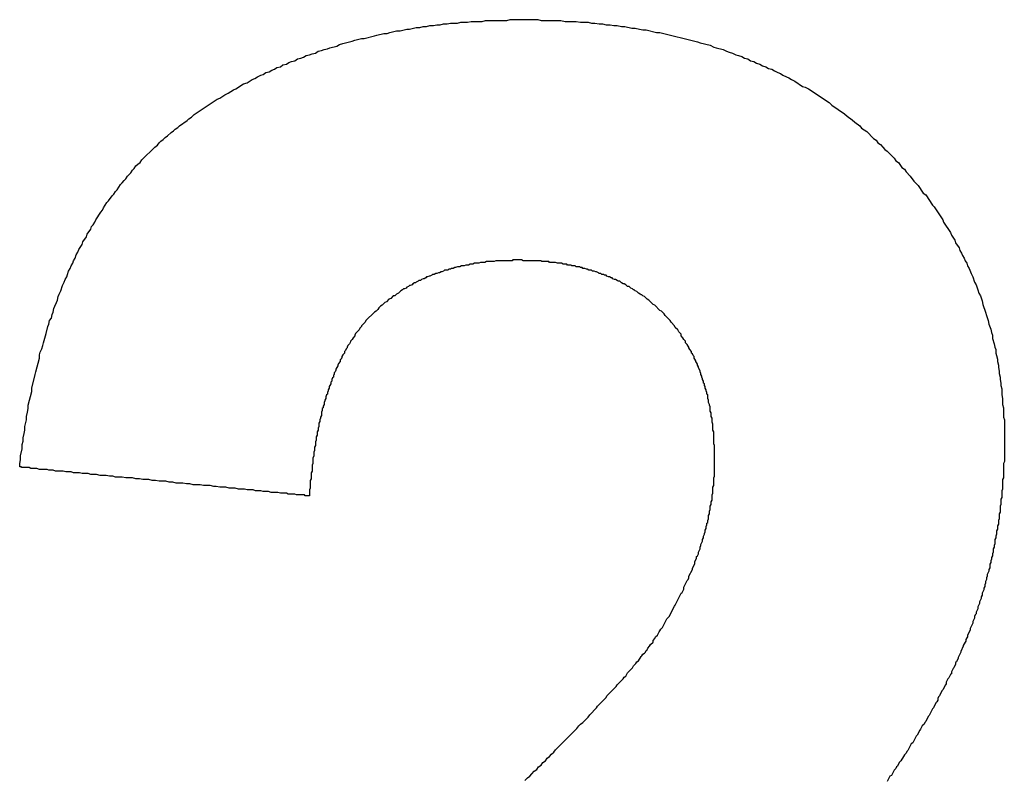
# Model space of a CAD drawing. Header units: millimetres. Extents: x -641 to 119, y -160 to 916.
# Tile 51 of 61: x -403.055 to -401.903, y 536.685 to 537.573. Entities that reach past the tile are written whole.
import ezdxf

# ---------------------------------------------------------------- set-up
doc = ezdxf.new("R2010")
doc.units = ezdxf.units.MM
doc.header["$LTSCALE"] = 32.67
doc.layers.get('0').update_dxf_attribs({"linetype": 'CONTINUOUS'})

msp = doc.modelspace()

# ---------------------------------------------------------------- linework, layer by layer
at = {"color": 7, "linetype": 'Continuous'}
for p, q in [((-402.5551, 537.5685), (-402.5511, 537.5695)), ((-402.5511, 537.5695), (-402.5431, 537.5695)), ((-402.5431, 537.5695), (-402.5391, 537.5705)), ((-402.5391, 537.5705), (-402.5311, 537.5705)), ((-402.5311, 537.5705), (-402.5271, 537.5715)), ((-402.5271, 537.5715), (-402.5141, 537.5715)), ((-402.5141, 537.5715), (-402.5101, 537.5725)), ((-402.5101, 537.5725), (-402.4851, 537.5725)), ((-402.4851, 537.5725), (-402.4811, 537.5735)), ((-402.4811, 537.5735), (-402.4491, 537.5735)), ((-402.4491, 537.5735), (-402.4451, 537.5725)), ((-402.4451, 537.5725), (-402.4221, 537.5725)), ((-402.4221, 537.5725), (-402.4171, 537.5715)), ((-402.4171, 537.5715), (-402.4041, 537.5715)), ((-402.4041, 537.5715), (-402.3991, 537.5705)), ((-402.3991, 537.5705), (-402.3901, 537.5705)), ((-402.3901, 537.5705), (-402.3861, 537.5695)), ((-402.3861, 537.5695), (-402.3821, 537.5695)), ((-402.3821, 537.5695), (-402.3771, 537.5685)), ((-402.6251, 537.5575), (-402.6221, 537.5585)), ((-402.6221, 537.5585), (-402.6141, 537.5605)), ((-402.6141, 537.5605), (-402.6101, 537.5605)), ((-402.6101, 537.5605), (-402.6021, 537.5625)), ((-402.6021, 537.5625), (-402.5991, 537.5625)), ((-402.5991, 537.5625), (-402.5911, 537.5645)), ((-402.5911, 537.5645), (-402.5871, 537.5645)), ((-402.5871, 537.5645), (-402.5831, 537.5655)), ((-402.5831, 537.5655), (-402.5791, 537.5655)), ((-402.5791, 537.5655), (-402.5751, 537.5665)), ((-402.5751, 537.5665), (-402.5711, 537.5665)), ((-402.5711, 537.5665), (-402.5671, 537.5675)), ((-402.5671, 537.5675), (-402.5631, 537.5675)), ((-402.5631, 537.5675), (-402.5591, 537.5685)), ((-402.5591, 537.5685), (-402.5551, 537.5685)), ((-402.3771, 537.5685), (-402.3731, 537.5685)), ((-402.3731, 537.5685), (-402.3691, 537.5675)), ((-402.3691, 537.5675), (-402.3641, 537.5675)), ((-402.3641, 537.5675), (-402.3601, 537.5665)), ((-402.3601, 537.5665), (-402.3561, 537.5665)), ((-402.3561, 537.5665), (-402.3511, 537.5655)), ((-402.3511, 537.5655), (-402.3471, 537.5655)), ((-402.3471, 537.5655), (-402.3391, 537.5635)), ((-402.3391, 537.5635), (-402.3351, 537.5635)), ((-402.3351, 537.5635), (-402.3301, 537.5625)), ((-402.3301, 537.5625), (-402.3261, 537.5615)), ((-402.3261, 537.5615), (-402.3221, 537.5615)), ((-402.3221, 537.5615), (-402.3101, 537.5585)), ((-402.3101, 537.5585), (-402.3061, 537.5585)), ((-402.3061, 537.5585), (-402.2621, 537.5475)), ((-402.6771, 537.5455), (-402.6741, 537.5465)), ((-402.6741, 537.5465), (-402.6661, 537.5485)), ((-402.6661, 537.5485), (-402.6631, 537.5495)), ((-402.6631, 537.5495), (-402.6551, 537.5515)), ((-402.6551, 537.5515), (-402.6521, 537.5515)), ((-402.6521, 537.5515), (-402.6401, 537.5545)), ((-402.6401, 537.5545), (-402.6371, 537.5555)), ((-402.6371, 537.5555), (-402.6291, 537.5575)), ((-402.6291, 537.5575), (-402.6251, 537.5575)), ((-402.2621, 537.5475), (-402.2591, 537.5465)), ((-402.2591, 537.5465), (-402.2471, 537.5435)), ((-402.7091, 537.5345), (-402.7061, 537.5365)), ((-402.7061, 537.5365), (-402.7021, 537.5375)), ((-402.7021, 537.5375), (-402.6991, 537.5385)), ((-402.6991, 537.5385), (-402.6951, 537.5395)), ((-402.6951, 537.5395), (-402.6921, 537.5405)), ((-402.6921, 537.5405), (-402.6841, 537.5425)), ((-402.6841, 537.5425), (-402.6811, 537.5445)), ((-402.6811, 537.5445), (-402.6771, 537.5455)), ((-402.2471, 537.5435), (-402.2431, 537.5415)), ((-402.2431, 537.5415), (-402.2401, 537.5405)), ((-402.2401, 537.5405), (-402.2321, 537.5385)), ((-402.2321, 537.5385), (-402.2281, 537.5365)), ((-402.2281, 537.5365), (-402.2251, 537.5355)), ((-402.2251, 537.5355), (-402.2211, 537.5345)), ((-402.7431, 537.5215), (-402.7401, 537.5235)), ((-402.7401, 537.5235), (-402.7371, 537.5245)), ((-402.7371, 537.5245), (-402.7331, 537.5255)), ((-402.7331, 537.5255), (-402.7301, 537.5275)), ((-402.7301, 537.5275), (-402.7261, 537.5285)), ((-402.7261, 537.5285), (-402.7231, 537.5295)), ((-402.7231, 537.5295), (-402.7201, 537.5315)), ((-402.7201, 537.5315), (-402.7161, 537.5325)), ((-402.7161, 537.5325), (-402.7131, 537.5335)), ((-402.7131, 537.5335), (-402.7091, 537.5345)), ((-402.2211, 537.5345), (-402.2171, 537.5325)), ((-402.2171, 537.5325), (-402.2141, 537.5315)), ((-402.2141, 537.5315), (-402.2101, 537.5305)), ((-402.2101, 537.5305), (-402.2071, 537.5285)), ((-402.2071, 537.5285), (-402.2031, 537.5275)), ((-402.2031, 537.5275), (-402.2001, 537.5255)), ((-402.2001, 537.5255), (-402.1961, 537.5245)), ((-402.1961, 537.5245), (-402.1931, 537.5225)), ((-402.7671, 537.5115), (-402.7631, 537.5125)), ((-402.7631, 537.5125), (-402.7601, 537.5145)), ((-402.7601, 537.5145), (-402.7571, 537.5155)), ((-402.7571, 537.5155), (-402.7541, 537.5175)), ((-402.7541, 537.5175), (-402.7501, 537.5185)), ((-402.7501, 537.5185), (-402.7471, 537.5205)), ((-402.7471, 537.5205), (-402.7431, 537.5215)), ((-402.1931, 537.5225), (-402.1891, 537.5215)), ((-402.1891, 537.5215), (-402.1861, 537.5195)), ((-402.1861, 537.5195), (-402.1821, 537.5185)), ((-402.1821, 537.5185), (-402.1791, 537.5165)), ((-402.1791, 537.5165), (-402.1751, 537.5155)), ((-402.1751, 537.5155), (-402.1721, 537.5135)), ((-402.1721, 537.5135), (-402.1681, 537.5115)), ((-402.7891, 537.4995), (-402.7831, 537.5035)), ((-402.7831, 537.5035), (-402.7801, 537.5045)), ((-402.7801, 537.5045), (-402.7771, 537.5065)), ((-402.7771, 537.5065), (-402.7731, 537.5085)), ((-402.7731, 537.5085), (-402.7701, 537.5095)), ((-402.7701, 537.5095), (-402.7671, 537.5115)), ((-402.1681, 537.5115), (-402.1651, 537.5105)), ((-402.1651, 537.5105), (-402.1621, 537.5085)), ((-402.1621, 537.5085), (-402.1581, 537.5065)), ((-402.1581, 537.5065), (-402.1551, 537.5055)), ((-402.1551, 537.5055), (-402.1521, 537.5035)), ((-402.1521, 537.5035), (-402.1481, 537.5015)), ((-402.1481, 537.5015), (-402.1391, 537.4955)), ((-402.8111, 537.4875), (-402.8051, 537.4915)), ((-402.8051, 537.4915), (-402.8021, 537.4925)), ((-402.8021, 537.4925), (-402.7931, 537.4985)), ((-402.7931, 537.4985), (-402.7891, 537.4995)), ((-402.1391, 537.4955), (-402.1361, 537.4945)), ((-402.1361, 537.4945), (-402.1321, 537.4925)), ((-402.1321, 537.4925), (-402.1081, 537.4765)), ((-402.8511, 537.4625), (-402.8241, 537.4805)), ((-402.8241, 537.4805), (-402.8211, 537.4815)), ((-402.8211, 537.4815), (-402.8151, 537.4855)), ((-402.8151, 537.4855), (-402.8111, 537.4875)), ((-402.1081, 537.4765), (-402.1051, 537.4735)), ((-402.1051, 537.4735), (-402.0901, 537.4635)), ((-402.8681, 537.4495), (-402.8591, 537.4555)), ((-402.8591, 537.4555), (-402.8571, 537.4575)), ((-402.8571, 537.4575), (-402.8541, 537.4595)), ((-402.8541, 537.4595), (-402.8511, 537.4625)), ((-402.0901, 537.4635), (-402.0871, 537.4605)), ((-402.0871, 537.4605), (-402.0811, 537.4565)), ((-402.0811, 537.4565), (-402.0781, 537.4535)), ((-402.8781, 537.4415), (-402.8751, 537.4435)), ((-402.8751, 537.4435), (-402.8731, 537.4455)), ((-402.8731, 537.4455), (-402.8701, 537.4475)), ((-402.8701, 537.4475), (-402.8681, 537.4495)), ((-402.0781, 537.4535), (-402.0721, 537.4495)), ((-402.0721, 537.4495), (-402.0701, 537.4465)), ((-402.0701, 537.4465), (-402.0641, 537.4425)), ((-402.8921, 537.4295), (-402.8901, 537.4315)), ((-402.8901, 537.4315), (-402.8871, 537.4335)), ((-402.8871, 537.4335), (-402.8851, 537.4355)), ((-402.8851, 537.4355), (-402.8821, 537.4375)), ((-402.8821, 537.4375), (-402.8781, 537.4415)), ((-402.0641, 537.4425), (-402.0561, 537.4345)), ((-402.0561, 537.4345), (-402.0531, 537.4325)), ((-402.0531, 537.4325), (-402.0511, 537.4295)), ((-402.9121, 537.4095), (-402.8971, 537.4245)), ((-402.8971, 537.4245), (-402.8941, 537.4265)), ((-402.8941, 537.4265), (-402.8921, 537.4295)), ((-402.0511, 537.4295), (-402.0481, 537.4275)), ((-402.0481, 537.4275), (-402.0451, 537.4245)), ((-402.0451, 537.4245), (-402.0431, 537.4215)), ((-402.0431, 537.4215), (-402.0401, 537.4195)), ((-402.9141, 537.4065), (-402.9121, 537.4095)), ((-402.0401, 537.4195), (-402.0321, 537.4115)), ((-402.0321, 537.4115), (-402.0301, 537.4085)), ((-402.0301, 537.4085), (-402.0271, 537.4065)), ((-402.9251, 537.3945), (-402.9231, 537.3975)), ((-402.9231, 537.3975), (-402.9211, 537.3995)), ((-402.9211, 537.3995), (-402.9191, 537.4025)), ((-402.9191, 537.4025), (-402.9171, 537.4045)), ((-402.9171, 537.4045), (-402.9141, 537.4065)), ((-402.0271, 537.4065), (-402.0231, 537.4005)), ((-402.0231, 537.4005), (-402.0201, 537.3985)), ((-402.0201, 537.3985), (-402.0181, 537.3955)), ((-402.9351, 537.3825), (-402.9331, 537.3855)), ((-402.9331, 537.3855), (-402.9311, 537.3875)), ((-402.9311, 537.3875), (-402.9291, 537.3905)), ((-402.9291, 537.3905), (-402.9251, 537.3945)), ((-402.0181, 537.3955), (-402.0131, 537.3905)), ((-402.0131, 537.3905), (-402.0091, 537.3845)), ((-402.9431, 537.3725), (-402.9411, 537.3745)), ((-402.9411, 537.3745), (-402.9371, 537.3805)), ((-402.9371, 537.3805), (-402.9351, 537.3825)), ((-402.0091, 537.3845), (-402.0041, 537.3795)), ((-402.0041, 537.3795), (-401.9981, 537.3705)), ((-402.9511, 537.3615), (-402.9471, 537.3675)), ((-402.9471, 537.3675), (-402.9451, 537.3695)), ((-402.9451, 537.3695), (-402.9431, 537.3725)), ((-401.9981, 537.3705), (-401.9951, 537.3685)), ((-401.9951, 537.3685), (-401.9871, 537.3565)), ((-402.9601, 537.3485), (-402.9581, 537.3505)), ((-402.9581, 537.3505), (-402.9571, 537.3535)), ((-402.9571, 537.3535), (-402.9531, 537.3595)), ((-402.9531, 537.3595), (-402.9511, 537.3615)), ((-401.9871, 537.3565), (-401.9851, 537.3545)), ((-401.9851, 537.3545), (-401.9751, 537.3395)), ((-402.9671, 537.3365), (-402.9661, 537.3395)), ((-402.9661, 537.3395), (-402.9601, 537.3485)), ((-401.9751, 537.3395), (-401.9741, 537.3365)), ((-402.9761, 537.3225), (-402.9721, 537.3285)), ((-402.9721, 537.3285), (-402.9711, 537.3315)), ((-402.9711, 537.3315), (-402.9691, 537.3335)), ((-402.9691, 537.3335), (-402.9671, 537.3365)), ((-401.9741, 537.3365), (-401.9661, 537.3245)), ((-402.9811, 537.3135), (-402.9771, 537.3195)), ((-402.9771, 537.3195), (-402.9761, 537.3225)), ((-401.9661, 537.3245), (-401.9651, 537.3215)), ((-401.9651, 537.3215), (-401.9611, 537.3155)), ((-402.9871, 537.3015), (-402.9861, 537.3045)), ((-402.9861, 537.3045), (-402.9821, 537.3105)), ((-402.9821, 537.3105), (-402.9811, 537.3135)), ((-401.9611, 537.3155), (-401.9601, 537.3125)), ((-401.9601, 537.3125), (-401.9561, 537.3065)), ((-401.9561, 537.3065), (-401.9551, 537.3035)), ((-402.9921, 537.2915), (-402.9901, 537.2945)), ((-402.9901, 537.2945), (-402.9891, 537.2985)), ((-402.9891, 537.2985), (-402.9871, 537.3015)), ((-401.9551, 537.3035), (-401.9531, 537.3005)), ((-401.9531, 537.3005), (-401.9521, 537.2975)), ((-401.9521, 537.2975), (-401.9501, 537.2945)), ((-401.9501, 537.2945), (-401.9491, 537.2915)), ((-402.9981, 537.2795), (-402.9961, 537.2825)), ((-402.9961, 537.2825), (-402.9951, 537.2855)), ((-402.9951, 537.2855), (-402.9931, 537.2885)), ((-402.9931, 537.2885), (-402.9921, 537.2915)), ((-402.5531, 537.2815), (-402.5541, 537.2805)), ((-402.5511, 537.2815), (-402.5531, 537.2815)), ((-402.5501, 537.2825), (-402.5511, 537.2815)), ((-402.5481, 537.2825), (-402.5501, 537.2825)), ((-402.5461, 537.2835), (-402.5481, 537.2825)), ((-402.5451, 537.2835), (-402.5461, 537.2835)), ((-402.5431, 537.2845), (-402.5451, 537.2835)), ((-402.5401, 537.2845), (-402.5431, 537.2845)), ((-402.5381, 537.2855), (-402.5401, 537.2845)), ((-402.5351, 537.2855), (-402.5381, 537.2855)), ((-402.5331, 537.2865), (-402.5351, 537.2855)), ((-402.5301, 537.2865), (-402.5331, 537.2865)), ((-402.5281, 537.2875), (-402.5301, 537.2865)), ((-402.5251, 537.2875), (-402.5281, 537.2875)), ((-402.5231, 537.2885), (-402.5251, 537.2875)), ((-402.5181, 537.2885), (-402.5231, 537.2885)), ((-402.5161, 537.2895), (-402.5181, 537.2885)), ((-402.5111, 537.2895), (-402.5161, 537.2895)), ((-402.5091, 537.2905), (-402.5111, 537.2895)), ((-402.5001, 537.2905), (-402.5091, 537.2905)), ((-402.4981, 537.2915), (-402.5001, 537.2905)), ((-402.4791, 537.2915), (-402.4981, 537.2915)), ((-402.4781, 537.2925), (-402.4791, 537.2915)), ((-402.4681, 537.2925), (-402.4781, 537.2925)), ((-402.4661, 537.2915), (-402.4681, 537.2925)), ((-402.4451, 537.2915), (-402.4661, 537.2915)), ((-402.4441, 537.2905), (-402.4451, 537.2915)), ((-402.4361, 537.2905), (-402.4441, 537.2905)), ((-402.4351, 537.2895), (-402.4361, 537.2905)), ((-402.4281, 537.2895), (-402.4351, 537.2895)), ((-402.4261, 537.2885), (-402.4281, 537.2895)), ((-402.4211, 537.2885), (-402.4261, 537.2885)), ((-402.4191, 537.2875), (-402.4211, 537.2885)), ((-402.4151, 537.2875), (-402.4191, 537.2875)), ((-402.4141, 537.2865), (-402.4151, 537.2875)), ((-402.4101, 537.2865), (-402.4141, 537.2865)), ((-402.4091, 537.2855), (-402.4101, 537.2865)), ((-402.4051, 537.2855), (-402.4091, 537.2855)), ((-402.4041, 537.2845), (-402.4051, 537.2855)), ((-402.4001, 537.2845), (-402.4041, 537.2845)), ((-402.3991, 537.2835), (-402.4001, 537.2845)), ((-402.3971, 537.2835), (-402.3991, 537.2835)), ((-402.3961, 537.2825), (-402.3971, 537.2835)), ((-402.3941, 537.2825), (-402.3961, 537.2825)), ((-402.3921, 537.2815), (-402.3941, 537.2825)), ((-402.3911, 537.2815), (-402.3921, 537.2815)), ((-402.3891, 537.2805), (-402.3911, 537.2815)), ((-401.9491, 537.2915), (-401.9471, 537.2885)), ((-401.9471, 537.2885), (-401.9461, 537.2855)), ((-401.9461, 537.2855), (-401.9441, 537.2825)), ((-401.9441, 537.2825), (-401.9421, 537.2765)), ((-403.0021, 537.2695), (-403.0001, 537.2725)), ((-403.0001, 537.2725), (-402.9991, 537.2755)), ((-402.9991, 537.2755), (-402.9981, 537.2795)), ((-402.5831, 537.2705), (-402.5851, 537.2695)), ((-402.5821, 537.2705), (-402.5831, 537.2705)), ((-402.5801, 537.2715), (-402.5821, 537.2705)), ((-402.5791, 537.2725), (-402.5801, 537.2715)), ((-402.5781, 537.2725), (-402.5791, 537.2725)), ((-402.5761, 537.2735), (-402.5781, 537.2725)), ((-402.5751, 537.2735), (-402.5761, 537.2735)), ((-402.5731, 537.2745), (-402.5751, 537.2735)), ((-402.5721, 537.2755), (-402.5731, 537.2745)), ((-402.5701, 537.2755), (-402.5721, 537.2755)), ((-402.5681, 537.2765), (-402.5701, 537.2755)), ((-402.5671, 537.2765), (-402.5681, 537.2765)), ((-402.5651, 537.2775), (-402.5671, 537.2765)), ((-402.5641, 537.2775), (-402.5651, 537.2775)), ((-402.5621, 537.2785), (-402.5641, 537.2775)), ((-402.5611, 537.2785), (-402.5621, 537.2785)), ((-402.5591, 537.2795), (-402.5611, 537.2785)), ((-402.5581, 537.2805), (-402.5591, 537.2795)), ((-402.5541, 537.2805), (-402.5581, 537.2805)), ((-402.3861, 537.2805), (-402.3891, 537.2805)), ((-402.3851, 537.2795), (-402.3861, 537.2805)), ((-402.3831, 537.2795), (-402.3851, 537.2795)), ((-402.3811, 537.2785), (-402.3831, 537.2795)), ((-402.3801, 537.2785), (-402.3811, 537.2785)), ((-402.3781, 537.2775), (-402.3801, 537.2785)), ((-402.3771, 537.2765), (-402.3781, 537.2775)), ((-402.3751, 537.2765), (-402.3771, 537.2765)), ((-402.3741, 537.2755), (-402.3751, 537.2765)), ((-402.3721, 537.2755), (-402.3741, 537.2755)), ((-402.3711, 537.2745), (-402.3721, 537.2755)), ((-402.3691, 537.2745), (-402.3711, 537.2745)), ((-402.3681, 537.2735), (-402.3691, 537.2745)), ((-402.3661, 537.2725), (-402.3681, 537.2735)), ((-402.3651, 537.2725), (-402.3661, 537.2725)), ((-402.3631, 537.2715), (-402.3651, 537.2725)), ((-402.3621, 537.2715), (-402.3631, 537.2715)), ((-402.3611, 537.2705), (-402.3621, 537.2715)), ((-402.3591, 537.2695), (-402.3611, 537.2705)), ((-401.9421, 537.2765), (-401.9401, 537.2725)), ((-401.9401, 537.2725), (-401.9381, 537.2665)), ((-403.0071, 537.2565), (-403.0051, 537.2625)), ((-403.0051, 537.2625), (-403.0031, 537.2665)), ((-403.0031, 537.2665), (-403.0021, 537.2695)), ((-402.6061, 537.2585), (-402.6071, 537.2575)), ((-402.6051, 537.2585), (-402.6061, 537.2585)), ((-402.6031, 537.2595), (-402.6051, 537.2585)), ((-402.6021, 537.2605), (-402.6031, 537.2595)), ((-402.6001, 537.2615), (-402.6021, 537.2605)), ((-402.5991, 537.2625), (-402.6001, 537.2615)), ((-402.5981, 537.2625), (-402.5991, 537.2625)), ((-402.5961, 537.2635), (-402.5981, 537.2625)), ((-402.5951, 537.2645), (-402.5961, 537.2635)), ((-402.5931, 537.2655), (-402.5951, 537.2645)), ((-402.5921, 537.2655), (-402.5931, 537.2655)), ((-402.5911, 537.2665), (-402.5921, 537.2655)), ((-402.5891, 537.2675), (-402.5911, 537.2665)), ((-402.5881, 537.2685), (-402.5891, 537.2675)), ((-402.5861, 537.2685), (-402.5881, 537.2685)), ((-402.5851, 537.2695), (-402.5861, 537.2685)), ((-402.3581, 537.2695), (-402.3591, 537.2695)), ((-402.3561, 537.2685), (-402.3581, 537.2695)), ((-402.3551, 537.2675), (-402.3561, 537.2685)), ((-402.3531, 537.2675), (-402.3551, 537.2675)), ((-402.3511, 537.2655), (-402.3531, 537.2675)), ((-402.3491, 537.2645), (-402.3511, 537.2655)), ((-402.3481, 537.2645), (-402.3491, 537.2645)), ((-402.3461, 537.2635), (-402.3481, 537.2645)), ((-402.3441, 537.2615), (-402.3461, 537.2635)), ((-402.3421, 537.2615), (-402.3441, 537.2615)), ((-402.3401, 537.2595), (-402.3421, 537.2615)), ((-402.3381, 537.2585), (-402.3401, 537.2595)), ((-402.3371, 537.2575), (-402.3381, 537.2585)), ((-401.9381, 537.2665), (-401.9361, 537.2635)), ((-401.9361, 537.2635), (-401.9341, 537.2575)), ((-403.0111, 537.2455), (-403.0101, 537.2495)), ((-403.0101, 537.2495), (-403.0091, 537.2525)), ((-403.0091, 537.2525), (-403.0071, 537.2565)), ((-402.6211, 537.2475), (-402.6231, 537.2465)), ((-402.6181, 537.2505), (-402.6211, 537.2475)), ((-402.6161, 537.2505), (-402.6181, 537.2505)), ((-402.6141, 537.2525), (-402.6161, 537.2505)), ((-402.6121, 537.2535), (-402.6141, 537.2525)), ((-402.6091, 537.2565), (-402.6121, 537.2535)), ((-402.6071, 537.2575), (-402.6091, 537.2565)), ((-402.3361, 537.2575), (-402.3371, 537.2575)), ((-402.3351, 537.2565), (-402.3361, 537.2575)), ((-402.3331, 537.2555), (-402.3351, 537.2565)), ((-402.3311, 537.2535), (-402.3331, 537.2555)), ((-402.3291, 537.2525), (-402.3311, 537.2535)), ((-402.3281, 537.2515), (-402.3291, 537.2525)), ((-402.3271, 537.2515), (-402.3281, 537.2515)), ((-402.3261, 537.2505), (-402.3271, 537.2515)), ((-402.3241, 537.2495), (-402.3261, 537.2505)), ((-402.3211, 537.2465), (-402.3241, 537.2495)), ((-401.9341, 537.2575), (-401.9331, 537.2535)), ((-401.9331, 537.2535), (-401.9311, 537.2505)), ((-401.9311, 537.2505), (-401.9291, 537.2445)), ((-403.0161, 537.2315), (-403.0151, 537.2355)), ((-403.0151, 537.2355), (-403.0141, 537.2385)), ((-403.0141, 537.2385), (-403.0121, 537.2425)), ((-403.0121, 537.2425), (-403.0111, 537.2455)), ((-402.6351, 537.2365), (-402.6361, 537.2345)), ((-402.6331, 537.2385), (-402.6351, 537.2365)), ((-402.6311, 537.2395), (-402.6331, 537.2385)), ((-402.6281, 537.2425), (-402.6311, 537.2395)), ((-402.6261, 537.2435), (-402.6281, 537.2425)), ((-402.6231, 537.2465), (-402.6261, 537.2435)), ((-402.3191, 537.2455), (-402.3211, 537.2465)), ((-402.3141, 537.2405), (-402.3191, 537.2455)), ((-402.3121, 537.2395), (-402.3141, 537.2405)), ((-402.3061, 537.2335), (-402.3121, 537.2395)), ((-401.9291, 537.2445), (-401.9281, 537.2405)), ((-401.9281, 537.2405), (-401.9251, 537.2315)), ((-403.0201, 537.2215), (-403.0181, 537.2245)), ((-403.0181, 537.2245), (-403.0171, 537.2285)), ((-403.0171, 537.2285), (-403.0161, 537.2315)), ((-402.6401, 537.2315), (-402.6501, 537.2215)), ((-402.6381, 537.2325), (-402.6401, 537.2315)), ((-402.6361, 537.2345), (-402.6381, 537.2325)), ((-402.3041, 537.2325), (-402.3061, 537.2335)), ((-402.3011, 537.2295), (-402.3041, 537.2325)), ((-402.3001, 537.2275), (-402.3011, 537.2295)), ((-402.2941, 537.2215), (-402.3001, 537.2275)), ((-401.9251, 537.2315), (-401.9241, 537.2275)), ((-401.9241, 537.2275), (-401.9221, 537.2215)), ((-403.0241, 537.2065), (-403.0221, 537.2145)), ((-403.0221, 537.2145), (-403.0211, 537.2175)), ((-403.0211, 537.2175), (-403.0201, 537.2215)), ((-402.6571, 537.2125), (-402.6581, 537.2105)), ((-402.6551, 537.2145), (-402.6571, 537.2125)), ((-402.6511, 537.2195), (-402.6551, 537.2155)), ((-402.6551, 537.2155), (-402.6551, 537.2145)), ((-402.6501, 537.2215), (-402.6511, 537.2195)), ((-402.2931, 537.2195), (-402.2941, 537.2215)), ((-402.2891, 537.2155), (-402.2931, 537.2195)), ((-402.2881, 537.2135), (-402.2891, 537.2155)), ((-402.2851, 537.2105), (-402.2881, 537.2135)), ((-401.9221, 537.2215), (-401.9211, 537.2175)), ((-401.9211, 537.2175), (-401.9191, 537.2115)), ((-403.0271, 537.1955), (-403.0251, 537.2035)), ((-403.0251, 537.2035), (-403.0241, 537.2065)), ((-402.6651, 537.2015), (-402.6661, 537.1995)), ((-402.6631, 537.2035), (-402.6651, 537.2015)), ((-402.6621, 537.2065), (-402.6631, 537.2045)), ((-402.6631, 537.2045), (-402.6631, 537.2035)), ((-402.6581, 537.2105), (-402.6621, 537.2065)), ((-402.2841, 537.2085), (-402.2851, 537.2105)), ((-402.2811, 537.2055), (-402.2841, 537.2085)), ((-402.2811, 537.2035), (-402.2811, 537.2055)), ((-402.2791, 537.2015), (-402.2811, 537.2035)), ((-402.2781, 537.1995), (-402.2791, 537.2015)), ((-401.9191, 537.2115), (-401.9181, 537.2075)), ((-401.9181, 537.2075), (-401.9171, 537.2045)), ((-401.9171, 537.2045), (-401.9171, 537.2005)), ((-403.0291, 537.1885), (-403.0281, 537.1925)), ((-403.0281, 537.1925), (-403.0271, 537.1955)), ((-402.6721, 537.1895), (-402.6731, 537.1885)), ((-402.6711, 537.1925), (-402.6721, 537.1905)), ((-402.6721, 537.1905), (-402.6721, 537.1895)), ((-402.6691, 537.1945), (-402.6711, 537.1925)), ((-402.6681, 537.1965), (-402.6691, 537.1945)), ((-402.6661, 537.1995), (-402.6681, 537.1975)), ((-402.6681, 537.1975), (-402.6681, 537.1965)), ((-402.2761, 537.1975), (-402.2781, 537.1995)), ((-402.2761, 537.1955), (-402.2761, 537.1975)), ((-402.2741, 537.1935), (-402.2761, 537.1955)), ((-402.2731, 537.1915), (-402.2741, 537.1935)), ((-402.2721, 537.1905), (-402.2731, 537.1915)), ((-402.2721, 537.1895), (-402.2721, 537.1905)), ((-402.2711, 537.1875), (-402.2721, 537.1895)), ((-401.9171, 537.2005), (-401.9151, 537.1945)), ((-401.9151, 537.1945), (-401.9141, 537.1905)), ((-401.9141, 537.1905), (-401.9131, 537.1875)), ((-403.0321, 537.1815), (-403.0311, 537.1845)), ((-403.0321, 537.1775), (-403.0321, 537.1815)), ((-403.0311, 537.1845), (-403.0291, 537.1885)), ((-402.6781, 537.1785), (-402.6791, 537.1765)), ((-402.6771, 537.1815), (-402.6781, 537.1795)), ((-402.6781, 537.1795), (-402.6781, 537.1785)), ((-402.6751, 537.1835), (-402.6771, 537.1815)), ((-402.6741, 537.1865), (-402.6751, 537.1855)), ((-402.6751, 537.1855), (-402.6751, 537.1835)), ((-402.6731, 537.1885), (-402.6741, 537.1865)), ((-402.2691, 537.1855), (-402.2711, 537.1875)), ((-402.2691, 537.1835), (-402.2691, 537.1855)), ((-402.2681, 537.1825), (-402.2691, 537.1835)), ((-402.2671, 537.1805), (-402.2681, 537.1825)), ((-402.2661, 537.1795), (-402.2671, 537.1805)), ((-402.2661, 537.1775), (-402.2661, 537.1795)), ((-401.9131, 537.1875), (-401.9131, 537.1835)), ((-401.9131, 537.1835), (-401.9121, 537.1805)), ((-401.9121, 537.1805), (-401.9111, 537.1765)), ((-403.0361, 537.1615), (-403.0321, 537.1775)), ((-402.6831, 537.1685), (-402.6851, 537.1645)), ((-402.6821, 537.1715), (-402.6831, 537.1695)), ((-402.6831, 537.1695), (-402.6831, 537.1685)), ((-402.6801, 537.1735), (-402.6821, 537.1715)), ((-402.6791, 537.1765), (-402.6801, 537.1755)), ((-402.6801, 537.1755), (-402.6801, 537.1735)), ((-402.2651, 537.1765), (-402.2661, 537.1775)), ((-402.2641, 537.1745), (-402.2651, 537.1765)), ((-402.2641, 537.1735), (-402.2641, 537.1745)), ((-402.2631, 537.1725), (-402.2641, 537.1735)), ((-402.2621, 537.1705), (-402.2631, 537.1725)), ((-402.2621, 537.1695), (-402.2621, 537.1705)), ((-402.2611, 537.1675), (-402.2621, 537.1695)), ((-402.2611, 537.1665), (-402.2611, 537.1675)), ((-402.2591, 537.1625), (-402.2611, 537.1665)), ((-401.9111, 537.1765), (-401.9111, 537.1735)), ((-401.9111, 537.1735), (-401.9101, 537.1695)), ((-401.9101, 537.1695), (-401.9101, 537.1665)), ((-401.9101, 537.1665), (-401.9091, 537.1625)), ((-403.0411, 537.1425), (-403.0371, 537.1585)), ((-403.0371, 537.1585), (-403.0361, 537.1615)), ((-402.6881, 537.1555), (-402.6891, 537.1545)), ((-402.6871, 537.1585), (-402.6881, 537.1575)), ((-402.6881, 537.1575), (-402.6881, 537.1555)), ((-402.6861, 537.1615), (-402.6871, 537.1605)), ((-402.6871, 537.1605), (-402.6871, 537.1585)), ((-402.6851, 537.1635), (-402.6861, 537.1615)), ((-402.6851, 537.1645), (-402.6851, 537.1635)), ((-402.2591, 537.1615), (-402.2591, 537.1625)), ((-402.2581, 537.1595), (-402.2591, 537.1615)), ((-402.2581, 537.1585), (-402.2581, 537.1595)), ((-402.2571, 537.1565), (-402.2581, 537.1585)), ((-402.2571, 537.1555), (-402.2571, 537.1565)), ((-402.2561, 537.1535), (-402.2571, 537.1555)), ((-401.9091, 537.1625), (-401.9091, 537.1595)), ((-401.9091, 537.1595), (-401.9081, 537.1555)), ((-401.9081, 537.1555), (-401.9081, 537.1525)), ((-402.6921, 537.1455), (-402.6931, 537.1445)), ((-402.6931, 537.1445), (-402.6931, 537.1425)), ((-402.6911, 537.1475), (-402.6921, 537.1455)), ((-402.6901, 537.1505), (-402.6911, 537.1495)), ((-402.6911, 537.1495), (-402.6911, 537.1475)), ((-402.6891, 537.1545), (-402.6901, 537.1525)), ((-402.6901, 537.1525), (-402.6901, 537.1505)), ((-402.2561, 537.1525), (-402.2561, 537.1535)), ((-402.2551, 537.1505), (-402.2561, 537.1525)), ((-402.2551, 537.1485), (-402.2551, 537.1505)), ((-402.2541, 537.1475), (-402.2551, 537.1485)), ((-402.2541, 537.1455), (-402.2541, 537.1475)), ((-402.2531, 537.1445), (-402.2541, 537.1455)), ((-402.2531, 537.1425), (-402.2531, 537.1445)), ((-401.9081, 537.1525), (-401.9071, 537.1485)), ((-401.9071, 537.1485), (-401.9071, 537.1455)), ((-401.9071, 537.1455), (-401.9061, 537.1415)), ((-403.0451, 537.1225), (-403.0411, 537.1385)), ((-403.0411, 537.1385), (-403.0411, 537.1425)), ((-402.6961, 537.1345), (-402.6971, 537.1325)), ((-402.6971, 537.1325), (-402.6971, 537.1305)), ((-402.6951, 537.1355), (-402.6961, 537.1345)), ((-402.6941, 537.1395), (-402.6951, 537.1375)), ((-402.6951, 537.1375), (-402.6951, 537.1355)), ((-402.6931, 537.1425), (-402.6941, 537.1405)), ((-402.6941, 537.1405), (-402.6941, 537.1395)), ((-402.2521, 537.1405), (-402.2531, 537.1425)), ((-402.2521, 537.1395), (-402.2521, 537.1405)), ((-402.2511, 537.1375), (-402.2521, 537.1395)), ((-402.2511, 537.1355), (-402.2511, 537.1375)), ((-402.2501, 537.1345), (-402.2511, 537.1355)), ((-402.2501, 537.1305), (-402.2501, 537.1345)), ((-401.9061, 537.1415), (-401.9061, 537.1345)), ((-401.9061, 537.1345), (-401.9051, 537.1305)), ((-403.0451, 537.1185), (-403.0451, 537.1225)), ((-402.6991, 537.1235), (-402.7001, 537.1215)), ((-402.7001, 537.1215), (-402.7001, 537.1195)), ((-402.6981, 537.1275), (-402.6991, 537.1255)), ((-402.6991, 537.1255), (-402.6991, 537.1235)), ((-402.6971, 537.1305), (-402.6981, 537.1285)), ((-402.6981, 537.1285), (-402.6981, 537.1275)), ((-402.2491, 537.1285), (-402.2501, 537.1305)), ((-402.2491, 537.1255), (-402.2491, 537.1285)), ((-402.2481, 537.1235), (-402.2491, 537.1255)), ((-402.2481, 537.1225), (-402.2481, 537.1235)), ((-402.2471, 537.1205), (-402.2481, 537.1225)), ((-402.2471, 537.1155), (-402.2471, 537.1205)), ((-401.9051, 537.1305), (-401.9051, 537.1235)), ((-401.9051, 537.1235), (-401.9041, 537.1195)), ((-403.0471, 537.1095), (-403.0461, 537.1145)), ((-403.0471, 537.1055), (-403.0471, 537.1095)), ((-403.0461, 537.1145), (-403.0451, 537.1185)), ((-402.7021, 537.1105), (-402.7031, 537.1085)), ((-402.7011, 537.1165), (-402.7021, 537.1145)), ((-402.7021, 537.1145), (-402.7021, 537.1105)), ((-402.7001, 537.1195), (-402.7011, 537.1185)), ((-402.7011, 537.1185), (-402.7011, 537.1165)), ((-402.2461, 537.1135), (-402.2471, 537.1155)), ((-402.2461, 537.1095), (-402.2461, 537.1135)), ((-402.2451, 537.1075), (-402.2461, 537.1095)), ((-401.9041, 537.1195), (-401.9041, 537.1085)), ((-403.0491, 537.0975), (-403.0471, 537.1055)), ((-403.0491, 537.0935), (-403.0491, 537.0975)), ((-402.7051, 537.0975), (-402.7061, 537.0955)), ((-402.7041, 537.1035), (-402.7051, 537.1015)), ((-402.7051, 537.1015), (-402.7051, 537.0975)), ((-402.7031, 537.1075), (-402.7041, 537.1055)), ((-402.7041, 537.1055), (-402.7041, 537.1035)), ((-402.7031, 537.1085), (-402.7031, 537.1075)), ((-402.2451, 537.1025), (-402.2451, 537.1075)), ((-402.2441, 537.1005), (-402.2451, 537.1025)), ((-402.2441, 537.0935), (-402.2441, 537.1005)), ((-401.9041, 537.1085), (-401.9031, 537.1055)), ((-401.9031, 537.1055), (-401.9031, 537.0565)), ((-403.0511, 537.0845), (-403.0501, 537.0895)), ((-403.0501, 537.0895), (-403.0491, 537.0935)), ((-402.7071, 537.0875), (-402.7081, 537.0855)), ((-402.7081, 537.0855), (-402.7081, 537.0815)), ((-402.7061, 537.0935), (-402.7071, 537.0915)), ((-402.7071, 537.0915), (-402.7071, 537.0875)), ((-402.7061, 537.0955), (-402.7061, 537.0935)), ((-402.2431, 537.0915), (-402.2441, 537.0935)), ((-402.2431, 537.0775), (-402.2431, 537.0915)), ((-403.0521, 537.0765), (-403.0511, 537.0805)), ((-403.0521, 537.0715), (-403.0521, 537.0765)), ((-403.0511, 537.0805), (-403.0511, 537.0845)), ((-402.7091, 537.0755), (-402.7101, 537.0735)), ((-402.7081, 537.0815), (-402.7091, 537.0795)), ((-402.7091, 537.0795), (-402.7091, 537.0755)), ((-402.2421, 537.0755), (-402.2431, 537.0775)), ((-402.2421, 537.0395), (-402.2421, 537.0755)), ((-403.0541, 537.0635), (-403.0521, 537.0715)), ((-403.0541, 537.0585), (-403.0541, 537.0635)), ((-402.7111, 537.0635), (-402.7121, 537.0605)), ((-402.7101, 537.0695), (-402.7111, 537.0675)), ((-402.7111, 537.0675), (-402.7111, 537.0635)), ((-402.7101, 537.0735), (-402.7101, 537.0695)), ((-403.0551, 537.0545), (-403.0541, 537.0585)), ((-403.0551, 537.0505), (-403.0551, 537.0545)), ((-402.7121, 537.0545), (-402.7131, 537.0525)), ((-402.7131, 537.0525), (-402.7131, 537.0455)), ((-402.7121, 537.0605), (-402.7121, 537.0545)), ((-401.9031, 537.0565), (-401.9041, 537.0545)), ((-401.9041, 537.0545), (-401.9041, 537.0375)), ((-403.0531, 537.0505), (-403.0551, 537.0505)), ((-403.0531, 537.0495), (-403.0531, 537.0505)), ((-403.0441, 537.0495), (-403.0531, 537.0495)), ((-403.0421, 537.0485), (-403.0441, 537.0495)), ((-403.0351, 537.0485), (-403.0421, 537.0485)), ((-403.0321, 537.0475), (-403.0351, 537.0485)), ((-403.0231, 537.0475), (-403.0321, 537.0475)), ((-403.0211, 537.0465), (-403.0231, 537.0475)), ((-403.0161, 537.0465), (-403.0211, 537.0465)), ((-403.0131, 537.0455), (-403.0161, 537.0465)), ((-403.0041, 537.0455), (-403.0131, 537.0455)), ((-403.0011, 537.0445), (-403.0041, 537.0455)), ((-402.9951, 537.0445), (-403.0011, 537.0445)), ((-402.9921, 537.0435), (-402.9951, 537.0445)), ((-402.9851, 537.0435), (-402.9921, 537.0435)), ((-402.9821, 537.0425), (-402.9851, 537.0435)), ((-402.9751, 537.0425), (-402.9821, 537.0425)), ((-402.9721, 537.0415), (-402.9751, 537.0425)), ((-402.9651, 537.0415), (-402.9721, 537.0415)), ((-402.9611, 537.0405), (-402.9651, 537.0415)), ((-402.9541, 537.0405), (-402.9611, 537.0405)), ((-402.9501, 537.0395), (-402.9541, 537.0405)), ((-402.9461, 537.0395), (-402.9501, 537.0395)), ((-402.9431, 537.0385), (-402.9461, 537.0395)), ((-402.7131, 537.0455), (-402.7141, 537.0435)), ((-402.7141, 537.0435), (-402.7141, 537.0365)), ((-402.2431, 537.0375), (-402.2421, 537.0395)), ((-402.9351, 537.0385), (-402.9431, 537.0385)), ((-402.9311, 537.0375), (-402.9351, 537.0385)), ((-402.9231, 537.0375), (-402.9311, 537.0375)), ((-402.9191, 537.0365), (-402.9231, 537.0375)), ((-402.9151, 537.0365), (-402.9191, 537.0365)), ((-402.9111, 537.0355), (-402.9151, 537.0365)), ((-402.9041, 537.0355), (-402.9111, 537.0355)), ((-402.9001, 537.0345), (-402.9041, 537.0355)), ((-402.8961, 537.0345), (-402.9001, 537.0345)), ((-402.8921, 537.0335), (-402.8961, 537.0345)), ((-402.8841, 537.0335), (-402.8921, 537.0335)), ((-402.8801, 537.0325), (-402.8841, 537.0335)), ((-402.8761, 537.0325), (-402.8801, 537.0325)), ((-402.8721, 537.0315), (-402.8761, 537.0325)), ((-402.8641, 537.0315), (-402.8721, 537.0315)), ((-402.8601, 537.0305), (-402.8641, 537.0315)), ((-402.8561, 537.0305), (-402.8601, 537.0305)), ((-402.8521, 537.0295), (-402.8561, 537.0305)), ((-402.8441, 537.0295), (-402.8521, 537.0295)), ((-402.8401, 537.0285), (-402.8441, 537.0295)), ((-402.8321, 537.0285), (-402.8401, 537.0285)), ((-402.8281, 537.0275), (-402.8321, 537.0285)), ((-402.7141, 537.0365), (-402.7151, 537.0345)), ((-402.7151, 537.0345), (-402.7151, 537.0255)), ((-402.2441, 537.0265), (-402.2431, 537.0285)), ((-402.2431, 537.0285), (-402.2431, 537.0375)), ((-401.9041, 537.0375), (-401.9051, 537.0355)), ((-401.9051, 537.0355), (-401.9051, 537.0245)), ((-402.8251, 537.0275), (-402.8281, 537.0275)), ((-402.8211, 537.0265), (-402.8251, 537.0275)), ((-402.8141, 537.0265), (-402.8211, 537.0265)), ((-402.8101, 537.0255), (-402.8141, 537.0265)), ((-402.8031, 537.0255), (-402.8101, 537.0255)), ((-402.7991, 537.0245), (-402.8031, 537.0255)), ((-402.7921, 537.0245), (-402.7991, 537.0245)), ((-402.7891, 537.0235), (-402.7921, 537.0245)), ((-402.7821, 537.0235), (-402.7891, 537.0235)), ((-402.7791, 537.0225), (-402.7821, 537.0235)), ((-402.7731, 537.0225), (-402.7791, 537.0225)), ((-402.7701, 537.0215), (-402.7731, 537.0225)), ((-402.7641, 537.0215), (-402.7701, 537.0215)), ((-402.7611, 537.0205), (-402.7641, 537.0215)), ((-402.7531, 537.0205), (-402.7611, 537.0205)), ((-402.7501, 537.0195), (-402.7531, 537.0205)), ((-402.7431, 537.0195), (-402.7501, 537.0195)), ((-402.7411, 537.0185), (-402.7431, 537.0195)), ((-402.7331, 537.0185), (-402.7411, 537.0185)), ((-402.7311, 537.0175), (-402.7331, 537.0185)), ((-402.7221, 537.0175), (-402.7311, 537.0175)), ((-402.7211, 537.0165), (-402.7221, 537.0175)), ((-402.7161, 537.0165), (-402.7211, 537.0165)), ((-402.7151, 537.0255), (-402.7161, 537.0235)), ((-402.7161, 537.0235), (-402.7161, 537.0165)), ((-402.2451, 537.0175), (-402.2441, 537.0195)), ((-402.2451, 537.0115), (-402.2451, 537.0175)), ((-402.2441, 537.0195), (-402.2441, 537.0265)), ((-401.9051, 537.0245), (-401.9061, 537.0225)), ((-401.9061, 537.0225), (-401.9061, 537.0145)), ((-402.2471, 537.0045), (-402.2461, 537.0065)), ((-402.2461, 537.0095), (-402.2451, 537.0115)), ((-402.2461, 537.0065), (-402.2461, 537.0095)), ((-401.9071, 537.0065), (-401.9081, 537.0045)), ((-401.9061, 537.0145), (-401.9071, 537.0125)), ((-401.9071, 537.0125), (-401.9071, 537.0065)), ((-402.2491, 536.9935), (-402.2481, 536.9955)), ((-402.2491, 536.9895), (-402.2491, 536.9935)), ((-402.2481, 536.9985), (-402.2471, 537.0005)), ((-402.2481, 536.9955), (-402.2481, 536.9985)), ((-402.2471, 537.0005), (-402.2471, 537.0045)), ((-401.9081, 536.9975), (-401.9091, 536.9955)), ((-401.9091, 536.9955), (-401.9091, 536.9895)), ((-401.9081, 537.0045), (-401.9081, 536.9975)), ((-402.2521, 536.9805), (-402.2511, 536.9825)), ((-402.2511, 536.9845), (-402.2501, 536.9855)), ((-402.2511, 536.9825), (-402.2511, 536.9845)), ((-402.2501, 536.9875), (-402.2491, 536.9895)), ((-402.2501, 536.9855), (-402.2501, 536.9875)), ((-401.9101, 536.9835), (-401.9111, 536.9815)), ((-401.9091, 536.9895), (-401.9101, 536.9875)), ((-401.9101, 536.9875), (-401.9101, 536.9835)), ((-402.2551, 536.9695), (-402.2541, 536.9715)), ((-402.2541, 536.9725), (-402.2531, 536.9745)), ((-402.2541, 536.9715), (-402.2541, 536.9725)), ((-402.2531, 536.9765), (-402.2521, 536.9785)), ((-402.2531, 536.9745), (-402.2531, 536.9765)), ((-402.2521, 536.9785), (-402.2521, 536.9805)), ((-401.9121, 536.9715), (-401.9131, 536.9695)), ((-401.9111, 536.9775), (-401.9121, 536.9755)), ((-401.9121, 536.9755), (-401.9121, 536.9715)), ((-401.9111, 536.9815), (-401.9111, 536.9775)), ((-402.2581, 536.9595), (-402.2561, 536.9635)), ((-402.2581, 536.9585), (-402.2581, 536.9595)), ((-402.2561, 536.9655), (-402.2551, 536.9675)), ((-402.2561, 536.9635), (-402.2561, 536.9655)), ((-402.2551, 536.9675), (-402.2551, 536.9695)), ((-401.9141, 536.9605), (-401.9151, 536.9585)), ((-401.9131, 536.9675), (-401.9141, 536.9655)), ((-401.9141, 536.9655), (-401.9141, 536.9605)), ((-401.9131, 536.9695), (-401.9131, 536.9675)), ((-402.2621, 536.9465), (-402.2611, 536.9485)), ((-402.2611, 536.9505), (-402.2591, 536.9545)), ((-402.2611, 536.9485), (-402.2611, 536.9505)), ((-402.2591, 536.9565), (-402.2581, 536.9585)), ((-402.2591, 536.9545), (-402.2591, 536.9565)), ((-401.9161, 536.9505), (-401.9171, 536.9485)), ((-401.9171, 536.9485), (-401.9171, 536.9465)), ((-401.9151, 536.9565), (-401.9161, 536.9545)), ((-401.9161, 536.9545), (-401.9161, 536.9505)), ((-401.9151, 536.9585), (-401.9151, 536.9565)), ((-402.2681, 536.9315), (-402.2651, 536.9375)), ((-402.2651, 536.9395), (-402.2631, 536.9435)), ((-402.2651, 536.9375), (-402.2651, 536.9395)), ((-402.2631, 536.9455), (-402.2621, 536.9465)), ((-402.2631, 536.9435), (-402.2631, 536.9455)), ((-401.9191, 536.9385), (-401.9201, 536.9365)), ((-401.9201, 536.9365), (-401.9201, 536.9325)), ((-401.9181, 536.9425), (-401.9191, 536.9405)), ((-401.9191, 536.9405), (-401.9191, 536.9385)), ((-401.9171, 536.9465), (-401.9181, 536.9445)), ((-401.9181, 536.9445), (-401.9181, 536.9425)), ((-402.2721, 536.9225), (-402.2681, 536.9305)), ((-402.2681, 536.9305), (-402.2681, 536.9315)), ((-401.9211, 536.9285), (-401.9231, 536.9245)), ((-401.9231, 536.9245), (-401.9231, 536.9225)), ((-401.9201, 536.9325), (-401.9211, 536.9305)), ((-401.9211, 536.9305), (-401.9211, 536.9285)), ((-402.2781, 536.9095), (-402.2741, 536.9175)), ((-402.2741, 536.9175), (-402.2731, 536.9185)), ((-402.2731, 536.9185), (-402.2721, 536.9205)), ((-402.2721, 536.9205), (-402.2721, 536.9225)), ((-401.9251, 536.9145), (-401.9261, 536.9125)), ((-401.9241, 536.9185), (-401.9251, 536.9165)), ((-401.9251, 536.9165), (-401.9251, 536.9145)), ((-401.9231, 536.9225), (-401.9241, 536.9205)), ((-401.9241, 536.9205), (-401.9241, 536.9185)), ((-402.2881, 536.8885), (-402.2811, 536.9025)), ((-402.2811, 536.9025), (-402.2801, 536.9035)), ((-402.2801, 536.9035), (-402.2781, 536.9075)), ((-402.2781, 536.9075), (-402.2781, 536.9095)), ((-401.9271, 536.9065), (-401.9291, 536.9025)), ((-401.9291, 536.9025), (-401.9291, 536.9005)), ((-401.9261, 536.9105), (-401.9271, 536.9085)), ((-401.9271, 536.9085), (-401.9271, 536.9065)), ((-401.9261, 536.9125), (-401.9261, 536.9105)), ((-401.9321, 536.8905), (-401.9341, 536.8865)), ((-401.9301, 536.8965), (-401.9321, 536.8925)), ((-401.9321, 536.8925), (-401.9321, 536.8905)), ((-401.9291, 536.9005), (-401.9301, 536.8985)), ((-401.9301, 536.8985), (-401.9301, 536.8965)), ((-402.2951, 536.8755), (-402.2891, 536.8875)), ((-402.2891, 536.8875), (-402.2881, 536.8885)), ((-401.9361, 536.8785), (-401.9371, 536.8775)), ((-401.9341, 536.8845), (-401.9361, 536.8805)), ((-401.9361, 536.8805), (-401.9361, 536.8785)), ((-401.9341, 536.8865), (-401.9341, 536.8845)), ((-402.3031, 536.8625), (-402.2981, 536.8725)), ((-402.2981, 536.8725), (-402.2951, 536.8755)), ((-401.9401, 536.8675), (-401.9431, 536.8615)), ((-401.9381, 536.8735), (-401.9401, 536.8695)), ((-401.9401, 536.8695), (-401.9401, 536.8675)), ((-401.9371, 536.8775), (-401.9381, 536.8755)), ((-401.9381, 536.8755), (-401.9381, 536.8735)), ((-402.3091, 536.8535), (-402.3071, 536.8575)), ((-402.3071, 536.8575), (-402.3061, 536.8585)), ((-402.3061, 536.8585), (-402.3051, 536.8605)), ((-402.3051, 536.8605), (-402.3031, 536.8625)), ((-401.9431, 536.8595), (-401.9461, 536.8535)), ((-401.9431, 536.8615), (-401.9431, 536.8595)), ((-402.3171, 536.8425), (-402.3141, 536.8455)), ((-402.3141, 536.8475), (-402.3121, 536.8495)), ((-402.3141, 536.8455), (-402.3141, 536.8475)), ((-402.3121, 536.8495), (-402.3111, 536.8515)), ((-402.3111, 536.8515), (-402.3091, 536.8535)), ((-401.9491, 536.8455), (-401.9511, 536.8415)), ((-401.9481, 536.8465), (-401.9491, 536.8455)), ((-401.9471, 536.8505), (-401.9481, 536.8485)), ((-401.9481, 536.8485), (-401.9481, 536.8465)), ((-401.9461, 536.8515), (-401.9471, 536.8505)), ((-401.9461, 536.8535), (-401.9461, 536.8515)), ((-402.3261, 536.8315), (-402.3241, 536.8325)), ((-402.3241, 536.8325), (-402.3231, 536.8335)), ((-402.3231, 536.8335), (-402.3221, 536.8355)), ((-402.3221, 536.8355), (-402.3211, 536.8365)), ((-402.3211, 536.8365), (-402.3201, 536.8385)), ((-402.3201, 536.8385), (-402.3181, 536.8405)), ((-402.3181, 536.8405), (-402.3171, 536.8425)), ((-401.9541, 536.8335), (-401.9571, 536.8275)), ((-401.9511, 536.8405), (-401.9541, 536.8345)), ((-401.9541, 536.8345), (-401.9541, 536.8335)), ((-401.9511, 536.8415), (-401.9511, 536.8405)), ((-402.3341, 536.8205), (-402.3331, 536.8225)), ((-402.3331, 536.8225), (-402.3311, 536.8235)), ((-402.3311, 536.8235), (-402.3301, 536.8255)), ((-402.3301, 536.8255), (-402.3291, 536.8265)), ((-402.3291, 536.8265), (-402.3281, 536.8285)), ((-402.3281, 536.8285), (-402.3271, 536.8295)), ((-402.3271, 536.8295), (-402.3261, 536.8315)), ((-401.9591, 536.8225), (-401.9601, 536.8215)), ((-401.9601, 536.8215), (-401.9601, 536.8195)), ((-401.9571, 536.8265), (-401.9591, 536.8225)), ((-401.9571, 536.8275), (-401.9571, 536.8265)), ((-402.3461, 536.8055), (-402.3441, 536.8095)), ((-402.3441, 536.8095), (-402.3381, 536.8155)), ((-402.3381, 536.8155), (-402.3371, 536.8175)), ((-402.3371, 536.8175), (-402.3341, 536.8205)), ((-401.9631, 536.8145), (-401.9651, 536.8105)), ((-401.9651, 536.8105), (-401.9651, 536.8085)), ((-401.9621, 536.8155), (-401.9631, 536.8145)), ((-401.9601, 536.8195), (-401.9621, 536.8155)), ((-402.3561, 536.7955), (-402.3491, 536.8025)), ((-402.3491, 536.8025), (-402.3481, 536.8045)), ((-402.3481, 536.8045), (-402.3461, 536.8055)), ((-401.9691, 536.8025), (-401.9711, 536.7985)), ((-401.9711, 536.7985), (-401.9711, 536.7965)), ((-401.9681, 536.8035), (-401.9691, 536.8025)), ((-401.9661, 536.8075), (-401.9681, 536.8035)), ((-401.9651, 536.8085), (-401.9661, 536.8075)), ((-402.3681, 536.7825), (-402.3571, 536.7935)), ((-402.3571, 536.7935), (-402.3561, 536.7955)), ((-401.9761, 536.7885), (-401.9791, 536.7825)), ((-401.9751, 536.7895), (-401.9761, 536.7885)), ((-401.9721, 536.7955), (-401.9751, 536.7895)), ((-401.9711, 536.7965), (-401.9721, 536.7955)), ((-402.3791, 536.7705), (-402.3691, 536.7805)), ((-402.3691, 536.7805), (-402.3681, 536.7825)), ((-401.9831, 536.7745), (-401.9861, 536.7685)), ((-401.9821, 536.7755), (-401.9831, 536.7745)), ((-401.9811, 536.7775), (-401.9821, 536.7755)), ((-401.9801, 536.7815), (-401.9811, 536.7795)), ((-401.9811, 536.7795), (-401.9811, 536.7775)), ((-401.9791, 536.7825), (-401.9801, 536.7815)), ((-402.3881, 536.7605), (-402.3801, 536.7685)), ((-402.3801, 536.7685), (-402.3791, 536.7705)), ((-401.9871, 536.7675), (-401.9911, 536.7595)), ((-401.9861, 536.7685), (-401.9871, 536.7675)), ((-402.3991, 536.7495), (-402.3961, 536.7515)), ((-402.3961, 536.7515), (-402.3901, 536.7575)), ((-402.3901, 536.7575), (-402.3881, 536.7605)), ((-401.9961, 536.7515), (-401.9971, 536.7495)), ((-401.9951, 536.7525), (-401.9961, 536.7515)), ((-401.9921, 536.7585), (-401.9951, 536.7525)), ((-401.9911, 536.7595), (-401.9921, 536.7585)), ((-402.4281, 536.7195), (-402.4031, 536.7445)), ((-402.4031, 536.7445), (-402.4011, 536.7475)), ((-402.4011, 536.7475), (-402.3991, 536.7495)), ((-402.0021, 536.7425), (-402.0051, 536.7365)), ((-402.0011, 536.7435), (-402.0021, 536.7425)), ((-401.9991, 536.7475), (-402.0011, 536.7435)), ((-401.9971, 536.7495), (-401.9991, 536.7475)), ((-402.0061, 536.7355), (-402.0101, 536.7275)), ((-402.0051, 536.7365), (-402.0061, 536.7355)), ((-402.4301, 536.7165), (-402.4281, 536.7195)), ((-402.0171, 536.7175), (-402.0181, 536.7155)), ((-402.0161, 536.7185), (-402.0171, 536.7175)), ((-402.0121, 536.7265), (-402.0161, 536.7185)), ((-402.0101, 536.7275), (-402.0121, 536.7265)), ((-402.4431, 536.7045), (-402.4401, 536.7065)), ((-402.4401, 536.7065), (-402.4381, 536.7095)), ((-402.4381, 536.7095), (-402.4351, 536.7115)), ((-402.4351, 536.7115), (-402.4331, 536.7145)), ((-402.4331, 536.7145), (-402.4301, 536.7165)), ((-402.0241, 536.7065), (-402.0261, 536.7045)), ((-402.0231, 536.7085), (-402.0241, 536.7065)), ((-402.0221, 536.7095), (-402.0231, 536.7085)), ((-402.0201, 536.7135), (-402.0221, 536.7095)), ((-402.0181, 536.7155), (-402.0201, 536.7135)), ((-402.4561, 536.6915), (-402.4531, 536.6945)), ((-402.4531, 536.6945), (-402.4501, 536.6965)), ((-402.4501, 536.6965), (-402.4481, 536.6995)), ((-402.4481, 536.6995), (-402.4451, 536.7015)), ((-402.4451, 536.7015), (-402.4431, 536.7045)), ((-402.0321, 536.6955), (-402.0351, 536.6895)), ((-402.0301, 536.6975), (-402.0321, 536.6955)), ((-402.0291, 536.6995), (-402.0301, 536.6975)), ((-402.0281, 536.7005), (-402.0291, 536.6995)), ((-402.0261, 536.7045), (-402.0281, 536.7005)), ((-402.4641, 536.6835), (-402.4611, 536.6865)), ((-402.4611, 536.6865), (-402.4581, 536.6885)), ((-402.4581, 536.6885), (-402.4561, 536.6915)), ((-402.0371, 536.6885), (-402.0401, 536.6825)), ((-402.0351, 536.6895), (-402.0371, 536.6885))]:
    msp.add_line(p, q, dxfattribs=at)

doc.saveas('drawing.dxf')
